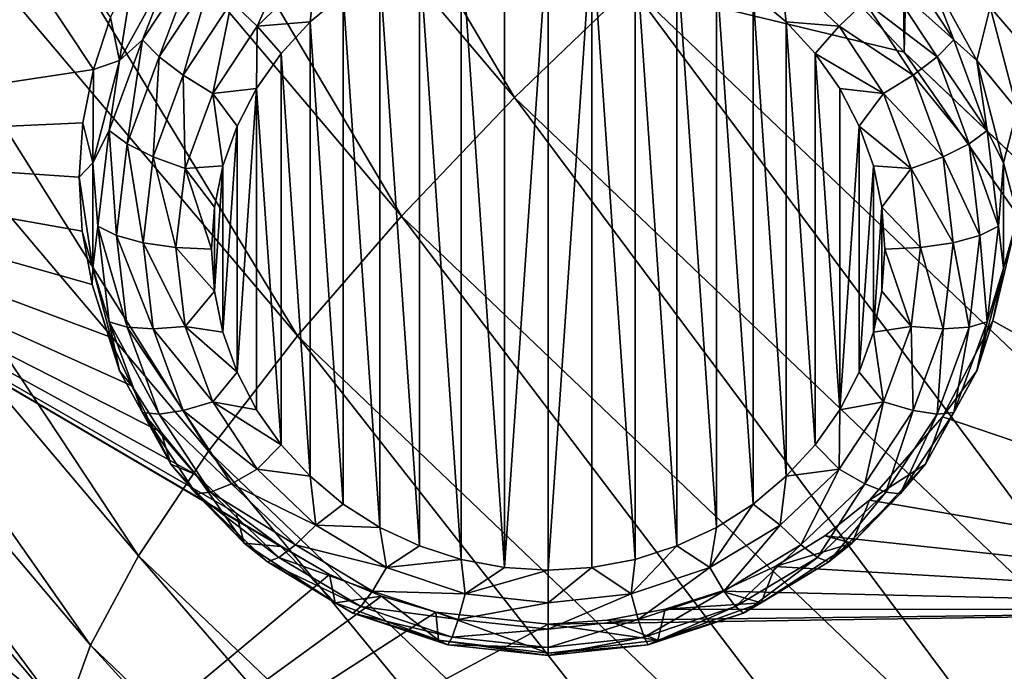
# Model space of a CAD drawing. Header units: metres. Extents: x -24 to 24, y -256 to 25.
# Tile 9 of 256: x -18.22 to -15.81, y -238.1 to -236.5. Entities that reach past the tile are written whole.
import ezdxf

# ---------------------------------------------------------------- set-up
doc = ezdxf.new("R2010")
doc.units = ezdxf.units.M
doc.layers.add('solid_DOMO_KURZ_SW0002', color=7, linetype='CONTINUOUS')

msp = doc.modelspace()

# ---------------------------------------------------------------- linework, layer by layer
at = {"layer": 'solid_DOMO_KURZ_SW0002'}
for points in [[(-15.225835, -205.751877, 168.313492), (-16.332239, -207.774078, 168.932022), (-16.053606, -236.579102, 178.019135)], [(-15.225835, -205.751877, 168.313492), (-16.053606, -236.579102, 178.019135), (-15.147498, -237.439484, 178.305847)], [(-16.332239, -207.774078, 168.932022), (-16.905218, -235.670044, 177.717178), (-16.053606, -236.579102, 178.019135)], [(-19.399998, -234.575851, 134.276413), (-17.998404, -236.493927, 134.90332), (-18.040651, -236.621124, 134.941818)], [(-19.258553, -236.806015, 134.979584), (-19.399998, -234.575851, 134.276413), (-18.040651, -236.621124, 134.941818)], [(-18.508783, -234.916382, 177.315735), (-17.008278, -236.690125, 177.904068), (-18.199543, -234.672379, 177.346405)], [(-17.008278, -236.690125, 177.904068), (-16.7241, -236.416397, 177.924423), (-18.199543, -234.672379, 177.346405)], [(-18.810259, -235.177612, 177.214996), (-17.28532, -236.980499, 177.813446), (-18.508783, -234.916382, 177.315735)], [(-17.28532, -236.980499, 177.813446), (-17.008278, -236.690125, 177.904068), (-18.508783, -234.916382, 177.315735)], [(-19.087658, -235.444443, 177.042191), (-17.540239, -237.274292, 177.649979), (-18.810259, -235.177612, 177.214996)], [(-17.540239, -237.274292, 177.649979), (-17.28532, -236.980499, 177.813446), (-18.810259, -235.177612, 177.214996)], [(-19.325464, -235.70343, 176.80246), (-17.758772, -237.556549, 177.41832), (-19.087658, -235.444443, 177.042191)], [(-17.758772, -237.556549, 177.41832), (-17.540239, -237.274292, 177.649979), (-19.087658, -235.444443, 177.042191)], [(-16.7241, -236.416397, 177.924423), (-16.053606, -236.579102, 178.019135), (-16.905218, -235.670044, 177.717178)], [(-19.511635, -235.941437, 176.507935), (-17.929857, -237.812988, 177.130188), (-19.325464, -235.70343, 176.80246)], [(-17.929857, -237.812988, 177.130188), (-17.758772, -237.556549, 177.41832), (-19.325464, -235.70343, 176.80246)], [(-19.639578, -236.147858, 176.17569), (-18.047432, -238.032318, 176.802414), (-19.511635, -235.941437, 176.507935)], [(-18.047432, -238.032318, 176.802414), (-17.929857, -237.812988, 177.130188), (-19.511635, -235.941437, 176.507935)], [(-19.639578, -236.147858, 176.17569), (-19.708748, -236.31601, 175.824768), (-18.110996, -238.207764, 176.45401)], [(-19.639578, -236.147858, 176.17569), (-18.110996, -238.207764, 176.45401), (-18.047432, -238.032318, 176.802414)], [(-14.569359, -237.944702, 135.533646), (-15.843165, -236.468597, 134.996292), (-14.895976, -236.244873, 134.997696)], [(-17.033251, -237.841919, 134.729507), (-17.139147, -236.301468, 134.243805), (-17.033249, -236.281448, 134.237488)], [(-17.033251, -237.841919, 134.729507), (-17.033249, -236.281448, 134.237488), (-16.926023, -236.274765, 134.235397)], [(-16.926023, -237.848587, 134.731613), (-17.033251, -237.841919, 134.729507), (-16.926023, -236.274765, 134.235397)], [(-16.818796, -236.281448, 134.237503), (-16.926023, -237.848587, 134.731613), (-16.926023, -236.274765, 134.235397)], [(-16.818796, -236.281448, 134.237503), (-16.8188, -237.841919, 134.729507), (-16.926023, -237.848587, 134.731613)], [(-16.818796, -236.281448, 134.237503), (-16.7129, -237.821884, 134.72319), (-16.8188, -237.841919, 134.729507)], [(-16.818796, -236.281448, 134.237503), (-16.712896, -236.301468, 134.243805), (-16.7129, -237.821884, 134.72319)], [(-17.54497, -236.306076, 134.298935), (-17.63949, -236.515121, 134.324844), (-17.702156, -236.455994, 134.346207)], [(-17.54497, -236.306076, 134.298935), (-17.494993, -236.377319, 134.281387), (-17.63949, -236.515121, 134.324844)], [(-17.139153, -237.821884, 134.72319), (-17.241417, -236.334534, 134.254227), (-17.139147, -236.301468, 134.243805)], [(-17.033251, -237.841919, 134.729507), (-17.139153, -237.821884, 134.72319), (-17.139147, -236.301468, 134.243805)], [(-16.712896, -236.301468, 134.243805), (-16.61063, -237.788834, 134.712769), (-16.7129, -237.821884, 134.72319)], [(-16.712896, -236.301468, 134.243805), (-16.610626, -236.334534, 134.254227), (-16.61063, -237.788834, 134.712769)], [(-18.110996, -238.207764, 176.45401), (-19.708748, -236.31601, 175.824768), (-18.61351, -237.792328, 175.9543)], [(-17.788584, -236.349228, 134.455597), (-17.920023, -236.548737, 134.518494), (-17.851025, -236.370407, 134.552689)], [(-17.879419, -236.590378, 134.451431), (-17.920023, -236.548737, 134.518494), (-17.788584, -236.349228, 134.455597)], [(-17.753349, -236.399033, 134.391098), (-17.879419, -236.590378, 134.451431), (-17.788584, -236.349228, 134.455597)], [(-17.241421, -237.788834, 134.712769), (-17.338263, -236.38002, 134.268585), (-17.241417, -236.334534, 134.254227)], [(-17.139153, -237.821884, 134.72319), (-17.241421, -237.788834, 134.712769), (-17.241417, -236.334534, 134.254227)], [(-16.610626, -236.334534, 134.254227), (-16.513784, -237.743332, 134.698425), (-16.61063, -237.788834, 134.712769)], [(-16.610626, -236.334534, 134.254227), (-16.513781, -236.38002, 134.268585), (-16.513784, -237.743332, 134.698425)], [(-16.0987, -236.399033, 134.391098), (-16.063463, -236.349228, 134.455597), (-15.932025, -236.548737, 134.518494)], [(-15.932025, -236.548737, 134.518494), (-16.063463, -236.349228, 134.455597), (-16.001024, -236.370407, 134.552689)], [(-17.998404, -236.493927, 134.90332), (-17.940411, -236.372375, 134.867065), (-17.976944, -236.599213, 134.624832)], [(-17.920023, -236.548737, 134.518494), (-17.976944, -236.599213, 134.624832), (-17.851025, -236.370407, 134.552689)], [(-17.940411, -236.372375, 134.867065), (-17.851025, -236.370407, 134.552689), (-17.976944, -236.599213, 134.624832)], [(-17.63949, -236.515121, 134.324844), (-17.494993, -236.377319, 134.281387), (-17.509268, -236.505066, 134.307999)], [(-17.494993, -236.377319, 134.281387), (-17.428064, -236.437195, 134.286606), (-17.509268, -236.505066, 134.307999)], [(-16.357054, -236.377319, 134.281387), (-16.342777, -236.505066, 134.307999), (-16.423981, -236.43721, 134.286606)], [(-16.357054, -236.377319, 134.281387), (-16.212559, -236.515121, 134.324844), (-16.342777, -236.505066, 134.307999)], [(-16.149891, -236.455994, 134.346207), (-16.212559, -236.515121, 134.324844), (-16.357054, -236.377319, 134.281387)], [(-15.932025, -236.548737, 134.518494), (-16.001024, -236.370407, 134.552689), (-15.875104, -236.599213, 134.624832)], [(-15.843165, -236.468597, 134.996292), (-15.875104, -236.599213, 134.624832), (-16.001024, -236.370407, 134.552689)], [(-17.820425, -236.635498, 134.402802), (-17.879419, -236.590378, 134.451431), (-17.753349, -236.399033, 134.391098)], [(-17.702156, -236.455994, 134.346207), (-17.820425, -236.635498, 134.402802), (-17.753349, -236.399033, 134.391098)], [(-17.338266, -237.743332, 134.698425), (-17.428064, -236.437195, 134.286606), (-17.338263, -236.38002, 134.268585)], [(-17.241421, -237.788834, 134.712769), (-17.338266, -237.743332, 134.698425), (-17.338263, -236.38002, 134.268585)], [(-16.513781, -236.38002, 134.268585), (-16.423983, -237.686157, 134.680405), (-16.513784, -237.743332, 134.698425)], [(-16.513781, -236.38002, 134.268585), (-16.423981, -236.43721, 134.286606), (-16.423983, -237.686157, 134.680405)], [(-16.149891, -236.455994, 134.346207), (-16.0987, -236.399033, 134.391098), (-15.972629, -236.590378, 134.451431)], [(-15.972629, -236.590378, 134.451431), (-16.0987, -236.399033, 134.391098), (-15.932025, -236.548737, 134.518494)], [(-17.008278, -236.690125, 177.904068), (-15.319321, -238.303528, 178.442566), (-16.7241, -236.416397, 177.924423)], [(-16.7241, -236.416397, 177.924423), (-15.063353, -238.002762, 178.45343), (-16.053606, -236.579102, 178.019135)], [(-15.319321, -238.303528, 178.442566), (-15.063353, -238.002762, 178.45343), (-16.7241, -236.416397, 177.924423)], [(-17.428068, -237.686157, 134.680405), (-17.509268, -236.505066, 134.307999), (-17.428064, -236.437195, 134.286606)], [(-17.338266, -237.743332, 134.698425), (-17.428068, -237.686157, 134.680405), (-17.428064, -236.437195, 134.286606)], [(-16.423981, -236.43721, 134.286606), (-16.342779, -237.618286, 134.658997), (-16.423983, -237.686157, 134.680405)], [(-16.423981, -236.43721, 134.286606), (-16.342777, -236.505066, 134.307999), (-16.342779, -237.618286, 134.658997)], [(-17.702156, -236.455994, 134.346207), (-17.748209, -236.680145, 134.376862), (-17.820425, -236.635498, 134.402802)], [(-17.702156, -236.455994, 134.346207), (-17.63949, -236.515121, 134.324844), (-17.748209, -236.680145, 134.376862)], [(-16.031622, -236.635498, 134.402802), (-16.212559, -236.515121, 134.324844), (-16.149891, -236.455994, 134.346207)], [(-16.031622, -236.635498, 134.402802), (-16.149891, -236.455994, 134.346207), (-15.972629, -236.590378, 134.451431)], [(-15.843165, -236.468597, 134.996292), (-15.776764, -236.720734, 135.077774), (-15.875104, -236.599213, 134.624832)], [(-14.569359, -237.944702, 135.533646), (-15.776764, -236.720734, 135.077774), (-15.843165, -236.468597, 134.996292)], [(-18.040651, -236.621124, 134.941818), (-17.998404, -236.493927, 134.90332), (-17.976944, -236.599213, 134.624832)], [(-17.748209, -236.680145, 134.376862), (-17.63949, -236.515121, 134.324844), (-17.64049, -236.668076, 134.359406)], [(-17.63949, -236.515121, 134.324844), (-17.580486, -236.582474, 134.332413), (-17.64049, -236.668076, 134.359406)], [(-17.63949, -236.515121, 134.324844), (-17.509268, -236.505066, 134.307999), (-17.580486, -236.582474, 134.332413)], [(-17.509272, -237.618286, 134.658997), (-17.580486, -236.582474, 134.332413), (-17.509268, -236.505066, 134.307999)], [(-17.428068, -237.686157, 134.680405), (-17.509272, -237.618286, 134.658997), (-17.509268, -236.505066, 134.307999)], [(-16.342777, -236.505066, 134.307999), (-16.271561, -237.540894, 134.634598), (-16.342779, -237.618286, 134.658997)], [(-16.342777, -236.505066, 134.307999), (-16.271559, -236.582474, 134.332413), (-16.271561, -237.540894, 134.634598)], [(-16.212559, -236.515121, 134.324844), (-16.271559, -236.582474, 134.332413), (-16.342777, -236.505066, 134.307999)], [(-16.212559, -236.515121, 134.324844), (-16.103838, -236.680145, 134.376862), (-16.271559, -236.582474, 134.332413)], [(-16.031622, -236.635498, 134.402802), (-16.103838, -236.680145, 134.376862), (-16.212559, -236.515121, 134.324844)], [(-17.920023, -236.548737, 134.518494), (-18.001619, -236.771133, 134.588623), (-17.976944, -236.599213, 134.624832)], [(-17.957682, -236.803696, 134.518692), (-18.001619, -236.771133, 134.588623), (-17.920023, -236.548737, 134.518494)], [(-17.879419, -236.590378, 134.451431), (-17.957682, -236.803696, 134.518692), (-17.920023, -236.548737, 134.518494)], [(-15.972629, -236.590378, 134.451431), (-15.932025, -236.548737, 134.518494), (-15.850429, -236.771133, 134.588623)], [(-15.850429, -236.771133, 134.588623), (-15.932025, -236.548737, 134.518494), (-15.875104, -236.599213, 134.624832)], [(-17.893845, -236.835617, 134.465897), (-17.957682, -236.803696, 134.518692), (-17.879419, -236.590378, 134.451431)], [(-17.820425, -236.635498, 134.402802), (-17.893845, -236.835617, 134.465897), (-17.879419, -236.590378, 134.451431)], [(-17.58049, -237.540878, 134.634598), (-17.64049, -236.668076, 134.359406), (-17.580486, -236.582474, 134.332413)], [(-17.509272, -237.618286, 134.658997), (-17.58049, -237.540878, 134.634598), (-17.580486, -236.582474, 134.332413)], [(-16.271559, -236.582474, 134.332413), (-16.211557, -237.455292, 134.607605), (-16.271561, -237.540894, 134.634598)], [(-16.271559, -236.582474, 134.332413), (-16.211555, -236.668076, 134.359406), (-16.211557, -237.455292, 134.607605)], [(-16.103838, -236.680145, 134.376862), (-16.211555, -236.668076, 134.359406), (-16.271559, -236.582474, 134.332413)], [(-15.063353, -238.002762, 178.45343), (-15.147498, -237.439484, 178.305847), (-16.053606, -236.579102, 178.019135)], [(-16.031622, -236.635498, 134.402802), (-15.972629, -236.590378, 134.451431), (-15.894366, -236.803696, 134.518692)], [(-15.894366, -236.803696, 134.518692), (-15.972629, -236.590378, 134.451431), (-15.850429, -236.771133, 134.588623)], [(-18.001619, -236.771133, 134.588623), (-18.041788, -236.850128, 134.703949), (-17.976944, -236.599213, 134.624832)], [(-18.040651, -236.621124, 134.941818), (-17.976944, -236.599213, 134.624832), (-18.041788, -236.850128, 134.703949)], [(-15.850429, -236.771133, 134.588623), (-15.875104, -236.599213, 134.624832), (-15.81026, -236.850128, 134.703949)], [(-15.776764, -236.720734, 135.077774), (-15.81026, -236.850128, 134.703949), (-15.875104, -236.599213, 134.624832)], [(-19.258553, -236.806015, 134.979584), (-18.040651, -236.621124, 134.941818), (-18.066534, -236.752106, 134.981979)], [(-18.066534, -236.752106, 134.981979), (-18.040651, -236.621124, 134.941818), (-18.041788, -236.850128, 134.703949)], [(-17.820425, -236.635498, 134.402802), (-17.815701, -236.864105, 134.434875), (-17.893845, -236.835617, 134.465897)], [(-17.820425, -236.635498, 134.402802), (-17.748209, -236.680145, 134.376862), (-17.815701, -236.864105, 134.434875)], [(-15.958202, -236.835617, 134.465897), (-16.103838, -236.680145, 134.376862), (-16.031622, -236.635498, 134.402802)], [(-15.958202, -236.835617, 134.465897), (-16.031622, -236.635498, 134.402802), (-15.894366, -236.803696, 134.518692)], [(-17.748209, -236.680145, 134.376862), (-17.64049, -236.668076, 134.359406), (-17.688267, -236.760422, 134.388519)], [(-17.688267, -237.36293, 134.578491), (-17.688267, -236.760422, 134.388519), (-17.64049, -236.668076, 134.359406)], [(-17.640491, -237.455292, 134.607605), (-17.688267, -237.36293, 134.578491), (-17.64049, -236.668076, 134.359406)], [(-17.58049, -237.540878, 134.634598), (-17.640491, -237.455292, 134.607605), (-17.64049, -236.668076, 134.359406)], [(-16.211555, -236.668076, 134.359406), (-16.16378, -236.760422, 134.388519), (-16.211557, -237.455292, 134.607605)], [(-16.103838, -236.680145, 134.376862), (-16.16378, -236.760422, 134.388519), (-16.211555, -236.668076, 134.359406)], [(-17.815701, -236.864105, 134.434875), (-17.748209, -236.680145, 134.376862), (-17.722986, -236.857941, 134.419266)], [(-17.748209, -236.680145, 134.376862), (-17.688267, -236.760422, 134.388519), (-17.722986, -236.857941, 134.419266)], [(-17.28532, -236.980499, 177.813446), (-15.568863, -238.620392, 178.361237), (-17.008278, -236.690125, 177.904068)], [(-15.568863, -238.620392, 178.361237), (-15.319321, -238.303528, 178.442566), (-17.008278, -236.690125, 177.904068)], [(-16.103838, -236.680145, 134.376862), (-16.036346, -236.864105, 134.434875), (-16.16378, -236.760422, 134.388519)], [(-15.958202, -236.835617, 134.465897), (-16.036346, -236.864105, 134.434875), (-16.103838, -236.680145, 134.376862)], [(-15.776764, -236.720734, 135.077774), (-15.77463, -236.981949, 135.157532), (-15.81026, -236.850128, 134.703949)], [(-19.258553, -236.806015, 134.979584), (-18.066534, -236.752106, 134.981979), (-18.075684, -236.884949, 135.023148)], [(-18.075684, -236.884949, 135.023148), (-18.066534, -236.752106, 134.981979), (-18.041788, -236.850128, 134.703949)], [(-17.722988, -237.265427, 134.547745), (-17.722986, -236.857941, 134.419266), (-17.688267, -236.760422, 134.388519)], [(-17.688267, -237.36293, 134.578491), (-17.722988, -237.265427, 134.547745), (-17.688267, -236.760422, 134.388519)], [(-16.16378, -236.760422, 134.388519), (-16.163782, -237.362946, 134.578491), (-16.211557, -237.455292, 134.607605)], [(-16.16378, -236.760422, 134.388519), (-16.129059, -236.857941, 134.419266), (-16.163782, -237.362946, 134.578491)], [(-16.036346, -236.864105, 134.434875), (-16.129059, -236.857941, 134.419266), (-16.16378, -236.760422, 134.388519)], [(-18.001619, -236.771133, 134.588623), (-18.02928, -237.005264, 134.662445), (-18.041788, -236.850128, 134.703949)], [(-17.984213, -237.028259, 134.589493), (-18.02928, -237.005264, 134.662445), (-18.001619, -236.771133, 134.588623)], [(-17.957682, -236.803696, 134.518692), (-17.984213, -237.028259, 134.589493), (-18.001619, -236.771133, 134.588623)], [(-15.894366, -236.803696, 134.518692), (-15.850429, -236.771133, 134.588623), (-15.822768, -237.005264, 134.662445)], [(-15.822768, -237.005264, 134.662445), (-15.850429, -236.771133, 134.588623), (-15.81026, -236.850128, 134.703949)], [(-19.258553, -236.806015, 134.979584), (-18.075684, -236.884949, 135.023148), (-18.067968, -237.017761, 135.064728)], [(-19.258553, -236.806015, 134.979584), (-18.067968, -237.017761, 135.064728), (-18.043501, -237.148605, 135.106094)], [(-19.258553, -236.806015, 134.979584), (-18.043501, -237.148605, 135.106094), (-18.002634, -237.275574, 135.146652)], [(-19.258553, -236.806015, 134.979584), (-18.002634, -237.275574, 135.146652), (-17.945971, -237.396774, 135.185822)], [(-19.258553, -236.806015, 134.979584), (-17.945971, -237.396774, 135.185822), (-17.874334, -237.510437, 135.223053)], [(-19.258553, -236.806015, 134.979584), (-17.874334, -237.510437, 135.223053), (-17.788757, -237.614914, 135.257858)], [(-19.258553, -236.806015, 134.979584), (-17.788757, -237.614914, 135.257858), (-17.690487, -237.708649, 135.289764)], [(-19.258553, -236.806015, 134.979584), (-17.690487, -237.708649, 135.289764), (-17.580967, -237.790237, 135.318359)], [(-19.258553, -236.806015, 134.979584), (-17.580967, -237.790237, 135.318359), (-17.461788, -237.858475, 135.343277)], [(-18.836277, -239.003677, 135.672501), (-19.258553, -236.806015, 134.979584), (-17.461788, -237.858475, 135.343277)], [(-17.918736, -237.046295, 134.532318), (-17.984213, -237.028259, 134.589493), (-17.957682, -236.803696, 134.518692)], [(-17.893845, -236.835617, 134.465897), (-17.918736, -237.046295, 134.532318), (-17.957682, -236.803696, 134.518692)], [(-15.958202, -236.835617, 134.465897), (-15.894366, -236.803696, 134.518692), (-15.867835, -237.028259, 134.589493)], [(-15.867835, -237.028259, 134.589493), (-15.894366, -236.803696, 134.518692), (-15.822768, -237.005264, 134.662445)], [(-17.893845, -236.835617, 134.465897), (-17.838581, -237.05777, 134.495926), (-17.918736, -237.046295, 134.532318)], [(-17.893845, -236.835617, 134.465897), (-17.815701, -236.864105, 134.434875), (-17.838581, -237.05777, 134.495926)], [(-15.933313, -237.046295, 134.532318), (-16.036346, -236.864105, 134.434875), (-15.958202, -236.835617, 134.465897)], [(-15.933313, -237.046295, 134.532318), (-15.958202, -236.835617, 134.465897), (-15.867835, -237.028259, 134.589493)], [(-18.075684, -236.884949, 135.023148), (-18.041788, -236.850128, 134.703949), (-18.041788, -237.108536, 134.785416)], [(-18.02928, -237.005264, 134.662445), (-18.041788, -237.108536, 134.785416), (-18.041788, -236.850128, 134.703949)], [(-17.815701, -236.864105, 134.434875), (-17.722986, -236.857941, 134.419266), (-17.744059, -236.958923, 134.451111)], [(-17.744059, -237.164444, 134.5159), (-17.744059, -236.958923, 134.451111), (-17.722986, -236.857941, 134.419266)], [(-17.722988, -237.265427, 134.547745), (-17.744059, -237.164444, 134.5159), (-17.722986, -236.857941, 134.419266)], [(-16.129059, -236.857941, 134.419266), (-16.129061, -237.265427, 134.547745), (-16.163782, -237.362946, 134.578491)], [(-16.129059, -236.857941, 134.419266), (-16.107988, -236.958923, 134.451111), (-16.129061, -237.265427, 134.547745)], [(-16.036346, -236.864105, 134.434875), (-16.107988, -236.958923, 134.451111), (-16.129059, -236.857941, 134.419266)], [(-15.822768, -237.005264, 134.662445), (-15.81026, -236.850128, 134.703949), (-15.81026, -237.108536, 134.785416)], [(-15.77463, -236.981949, 135.157532), (-15.81026, -237.108536, 134.785416), (-15.81026, -236.850128, 134.703949)], [(-18.067968, -237.017761, 135.064728), (-18.075684, -236.884949, 135.023148), (-18.041788, -237.108536, 134.785416)], [(-17.838581, -237.05777, 134.495926), (-17.815701, -236.864105, 134.434875), (-17.751125, -237.061676, 134.483505)], [(-17.815701, -236.864105, 134.434875), (-17.744059, -236.958923, 134.451111), (-17.751125, -237.061676, 134.483505)], [(-16.036346, -236.864105, 134.434875), (-16.013468, -237.05777, 134.495926), (-16.107988, -236.958923, 134.451111)], [(-15.933313, -237.046295, 134.532318), (-16.013468, -237.05777, 134.495926), (-16.036346, -236.864105, 134.434875)], [(-17.744059, -237.164444, 134.5159), (-17.751125, -237.061676, 134.483505), (-17.744059, -236.958923, 134.451111)], [(-17.540239, -237.274292, 177.649979), (-15.798476, -238.938675, 178.20636), (-17.28532, -236.980499, 177.813446)], [(-15.798476, -238.938675, 178.20636), (-15.568863, -238.620392, 178.361237), (-17.28532, -236.980499, 177.813446)], [(-16.107988, -236.958923, 134.451111), (-16.10799, -237.164444, 134.5159), (-16.129061, -237.265427, 134.547745)], [(-16.107988, -236.958923, 134.451111), (-16.100924, -237.061676, 134.483505), (-16.10799, -237.164444, 134.5159)], [(-16.013468, -237.05777, 134.495926), (-16.100924, -237.061676, 134.483505), (-16.107988, -236.958923, 134.451111)], [(-15.77463, -236.981949, 135.157532), (-15.836613, -237.236923, 135.231079), (-15.81026, -237.108536, 134.785416)], [(-14.569359, -237.944702, 135.533646), (-15.836613, -237.236923, 135.231079), (-15.77463, -236.981949, 135.157532)], [(-18.02928, -237.005264, 134.662445), (-18.001619, -237.239395, 134.736267), (-18.041788, -237.108536, 134.785416)], [(-17.957682, -237.252838, 134.660309), (-18.001619, -237.239395, 134.736267), (-18.02928, -237.005264, 134.662445)], [(-17.984213, -237.028259, 134.589493), (-17.957682, -237.252838, 134.660309), (-18.02928, -237.005264, 134.662445)], [(-15.867835, -237.028259, 134.589493), (-15.822768, -237.005264, 134.662445), (-15.850429, -237.239395, 134.736267)], [(-15.850429, -237.239395, 134.736267), (-15.822768, -237.005264, 134.662445), (-15.81026, -237.108536, 134.785416)], [(-18.043501, -237.148605, 135.106094), (-18.067968, -237.017761, 135.064728), (-18.041788, -237.108536, 134.785416)], [(-17.893845, -237.256958, 134.598755), (-17.957682, -237.252838, 134.660309), (-17.984213, -237.028259, 134.589493)], [(-17.918736, -237.046295, 134.532318), (-17.893845, -237.256958, 134.598755), (-17.984213, -237.028259, 134.589493)], [(-15.933313, -237.046295, 134.532318), (-15.867835, -237.028259, 134.589493), (-15.894366, -237.252838, 134.660309)], [(-15.894366, -237.252838, 134.660309), (-15.867835, -237.028259, 134.589493), (-15.850429, -237.239395, 134.736267)], [(-17.918736, -237.046295, 134.532318), (-17.838581, -237.05777, 134.495926), (-17.815701, -237.251434, 134.556992)], [(-17.918736, -237.046295, 134.532318), (-17.815701, -237.251434, 134.556992), (-17.893845, -237.256958, 134.598755)], [(-15.958202, -237.256958, 134.598755), (-16.013468, -237.05777, 134.495926), (-15.933313, -237.046295, 134.532318)], [(-15.958202, -237.256958, 134.598755), (-15.933313, -237.046295, 134.532318), (-15.894366, -237.252838, 134.660309)], [(-17.838581, -237.05777, 134.495926), (-17.751125, -237.061676, 134.483505), (-17.744059, -237.164444, 134.5159)], [(-17.815701, -237.251434, 134.556992), (-17.838581, -237.05777, 134.495926), (-17.744059, -237.164444, 134.5159)], [(-16.036346, -237.251434, 134.556992), (-16.10799, -237.164444, 134.5159), (-16.100924, -237.061676, 134.483505)], [(-16.013468, -237.05777, 134.495926), (-16.036346, -237.251434, 134.556992), (-16.100924, -237.061676, 134.483505)], [(-15.958202, -237.256958, 134.598755), (-16.036346, -237.251434, 134.556992), (-16.013468, -237.05777, 134.495926)], [(-18.043501, -237.148605, 135.106094), (-18.041788, -237.108536, 134.785416), (-17.976944, -237.359451, 134.864532)], [(-18.001619, -237.239395, 134.736267), (-17.976944, -237.359451, 134.864532), (-18.041788, -237.108536, 134.785416)], [(-15.850429, -237.239395, 134.736267), (-15.81026, -237.108536, 134.785416), (-15.875104, -237.359451, 134.864532)], [(-15.836613, -237.236923, 135.231079), (-15.875104, -237.359451, 134.864532), (-15.81026, -237.108536, 134.785416)], [(-18.002634, -237.275574, 135.146652), (-18.043501, -237.148605, 135.106094), (-17.976944, -237.359451, 134.864532)], [(-17.815701, -237.251434, 134.556992), (-17.744059, -237.164444, 134.5159), (-17.722988, -237.265427, 134.547745)], [(-16.036346, -237.251434, 134.556992), (-16.129061, -237.265427, 134.547745), (-16.10799, -237.164444, 134.5159)], [(-18.001619, -237.239395, 134.736267), (-17.920023, -237.461792, 134.806381), (-17.976944, -237.359451, 134.864532)], [(-17.879419, -237.466141, 134.727554), (-17.920023, -237.461792, 134.806381), (-18.001619, -237.239395, 134.736267)], [(-17.957682, -237.252838, 134.660309), (-17.879419, -237.466141, 134.727554), (-18.001619, -237.239395, 134.736267)], [(-15.836613, -237.236923, 135.231079), (-15.959389, -237.472321, 135.294983), (-15.875104, -237.359451, 134.864532)], [(-14.569359, -237.944702, 135.533646), (-15.959389, -237.472321, 135.294983), (-15.836613, -237.236923, 135.231079)], [(-15.932025, -237.461792, 134.806381), (-15.850429, -237.239395, 134.736267), (-15.875104, -237.359451, 134.864532)], [(-15.894366, -237.252838, 134.660309), (-15.850429, -237.239395, 134.736267), (-15.932025, -237.461792, 134.806381)], [(-17.820425, -237.457077, 134.66185), (-17.879419, -237.466141, 134.727554), (-17.957682, -237.252838, 134.660309)], [(-17.893845, -237.256958, 134.598755), (-17.820425, -237.457077, 134.66185), (-17.957682, -237.252838, 134.660309)], [(-17.893845, -237.256958, 134.598755), (-17.815701, -237.251434, 134.556992), (-17.748209, -237.435379, 134.61499)], [(-17.893845, -237.256958, 134.598755), (-17.748209, -237.435379, 134.61499), (-17.820425, -237.457077, 134.66185)], [(-17.815701, -237.251434, 134.556992), (-17.722988, -237.265427, 134.547745), (-17.688267, -237.36293, 134.578491)], [(-17.748209, -237.435379, 134.61499), (-17.815701, -237.251434, 134.556992), (-17.688267, -237.36293, 134.578491)], [(-16.103838, -237.435379, 134.61499), (-16.163782, -237.362946, 134.578491), (-16.129061, -237.265427, 134.547745)], [(-16.036346, -237.251434, 134.556992), (-16.103838, -237.435379, 134.61499), (-16.129061, -237.265427, 134.547745)], [(-16.031622, -237.457077, 134.66185), (-16.103838, -237.435379, 134.61499), (-16.036346, -237.251434, 134.556992)], [(-16.031622, -237.457077, 134.66185), (-16.036346, -237.251434, 134.556992), (-15.958202, -237.256958, 134.598755)], [(-16.031622, -237.457077, 134.66185), (-15.958202, -237.256958, 134.598755), (-15.972629, -237.466141, 134.727554)], [(-15.972629, -237.466141, 134.727554), (-15.894366, -237.252838, 134.660309), (-15.932025, -237.461792, 134.806381)], [(-15.958202, -237.256958, 134.598755), (-15.894366, -237.252838, 134.660309), (-15.972629, -237.466141, 134.727554)], [(-17.945971, -237.396774, 135.185822), (-18.002634, -237.275574, 135.146652), (-17.976944, -237.359451, 134.864532)], [(-17.758772, -237.556549, 177.41832), (-15.995316, -239.242096, 177.982132), (-17.540239, -237.274292, 177.649979)], [(-15.995316, -239.242096, 177.982132), (-15.798476, -238.938675, 178.20636), (-17.540239, -237.274292, 177.649979)], [(-17.920023, -237.461792, 134.806381), (-17.851025, -237.588257, 134.936676), (-17.976944, -237.359451, 134.864532)], [(-17.945971, -237.396774, 135.185822), (-17.976944, -237.359451, 134.864532), (-17.851025, -237.588257, 134.936676)], [(-17.748209, -237.435379, 134.61499), (-17.688267, -237.36293, 134.578491), (-17.640491, -237.455292, 134.607605)], [(-16.103838, -237.435379, 134.61499), (-16.211557, -237.455292, 134.607605), (-16.163782, -237.362946, 134.578491)], [(-15.932025, -237.461792, 134.806381), (-15.875104, -237.359451, 134.864532), (-16.001024, -237.588257, 134.936676)], [(-15.959389, -237.472321, 135.294983), (-16.001024, -237.588257, 134.936676), (-15.875104, -237.359451, 134.864532)], [(-17.874334, -237.510437, 135.223053), (-17.945971, -237.396774, 135.185822), (-17.851025, -237.588257, 134.936676)], [(-17.820425, -237.457077, 134.66185), (-17.748209, -237.435379, 134.61499), (-17.63949, -237.600403, 134.667023)], [(-17.748209, -237.435379, 134.61499), (-17.640491, -237.455292, 134.607605), (-17.58049, -237.540878, 134.634598)], [(-17.63949, -237.600403, 134.667023), (-17.748209, -237.435379, 134.61499), (-17.58049, -237.540878, 134.634598)], [(-16.103838, -237.435379, 134.61499), (-16.212559, -237.600403, 134.667023), (-16.211557, -237.455292, 134.607605)], [(-16.149891, -237.636581, 134.718445), (-16.212559, -237.600403, 134.667023), (-16.103838, -237.435379, 134.61499)], [(-16.149891, -237.636581, 134.718445), (-16.103838, -237.435379, 134.61499), (-16.031622, -237.457077, 134.66185)], [(-17.920023, -237.461792, 134.806381), (-17.788584, -237.661301, 134.869278), (-17.851025, -237.588257, 134.936676)], [(-17.753349, -237.657501, 134.787888), (-17.788584, -237.661301, 134.869278), (-17.920023, -237.461792, 134.806381)], [(-17.879419, -237.466141, 134.727554), (-17.753349, -237.657501, 134.787888), (-17.920023, -237.461792, 134.806381)], [(-17.820425, -237.457077, 134.66185), (-17.702156, -237.636581, 134.718445), (-17.879419, -237.466141, 134.727554)], [(-17.820425, -237.457077, 134.66185), (-17.63949, -237.600403, 134.667023), (-17.702156, -237.636581, 134.718445)], [(-16.212559, -237.600403, 134.667023), (-16.271561, -237.540894, 134.634598), (-16.211557, -237.455292, 134.607605)], [(-16.149891, -237.636581, 134.718445), (-16.031622, -237.457077, 134.66185), (-16.0987, -237.657501, 134.787888)], [(-16.031622, -237.457077, 134.66185), (-15.972629, -237.466141, 134.727554), (-16.0987, -237.657501, 134.787888)], [(-16.063463, -237.661301, 134.869278), (-15.932025, -237.461792, 134.806381), (-16.001024, -237.588257, 134.936676)], [(-15.972629, -237.466141, 134.727554), (-15.932025, -237.461792, 134.806381), (-16.063463, -237.661301, 134.869278)], [(-17.702156, -237.636581, 134.718445), (-17.753349, -237.657501, 134.787888), (-17.879419, -237.466141, 134.727554)], [(-15.959389, -237.472321, 135.294983), (-16.13872, -237.676834, 135.346634), (-16.001024, -237.588257, 134.936676)], [(-14.569359, -237.944702, 135.533646), (-16.13872, -237.676834, 135.346634), (-15.959389, -237.472321, 135.294983)], [(-16.0987, -237.657501, 134.787888), (-15.972629, -237.466141, 134.727554), (-16.063463, -237.661301, 134.869278)], [(-17.788757, -237.614914, 135.257858), (-17.874334, -237.510437, 135.223053), (-17.851025, -237.588257, 134.936676)], [(-17.929857, -237.812988, 177.130188), (-16.149416, -239.515274, 177.69986), (-17.758772, -237.556549, 177.41832)], [(-16.149416, -239.515274, 177.69986), (-15.995316, -239.242096, 177.982132), (-17.758772, -237.556549, 177.41832)], [(-17.63949, -237.600403, 134.667023), (-17.58049, -237.540878, 134.634598), (-17.509272, -237.618286, 134.658997)], [(-16.212559, -237.600403, 134.667023), (-16.342779, -237.618286, 134.658997), (-16.271561, -237.540894, 134.634598)], [(-17.788584, -237.661301, 134.869278), (-17.671347, -237.781693, 134.997665), (-17.851025, -237.588257, 134.936676)], [(-17.788757, -237.614914, 135.257858), (-17.851025, -237.588257, 134.936676), (-17.671347, -237.781693, 134.997665)], [(-17.702156, -237.636581, 134.718445), (-17.63949, -237.600403, 134.667023), (-17.494993, -237.738205, 134.71048)], [(-17.494993, -237.738205, 134.71048), (-17.63949, -237.600403, 134.667023), (-17.509272, -237.618286, 134.658997)], [(-16.212559, -237.600403, 134.667023), (-16.357054, -237.738205, 134.71048), (-16.342779, -237.618286, 134.658997)], [(-16.307079, -237.786499, 134.765717), (-16.357054, -237.738205, 134.71048), (-16.212559, -237.600403, 134.667023)], [(-16.307079, -237.786499, 134.765717), (-16.212559, -237.600403, 134.667023), (-16.149891, -237.636581, 134.718445)], [(-16.063463, -237.661301, 134.869278), (-16.001024, -237.588257, 134.936676), (-16.1807, -237.781693, 134.997665)], [(-16.13872, -237.676834, 135.346634), (-16.1807, -237.781693, 134.997665), (-16.001024, -237.588257, 134.936676)], [(-17.690487, -237.708649, 135.289764), (-17.788757, -237.614914, 135.257858), (-17.671347, -237.781693, 134.997665)], [(-17.494993, -237.738205, 134.71048), (-17.509272, -237.618286, 134.658997), (-17.428068, -237.686157, 134.680405)], [(-16.357054, -237.738205, 134.71048), (-16.423983, -237.686157, 134.680405), (-16.342779, -237.618286, 134.658997)], [(-17.753349, -237.657501, 134.787888), (-17.585794, -237.817291, 134.838272), (-17.788584, -237.661301, 134.869278)], [(-17.702156, -237.636581, 134.718445), (-17.54497, -237.786499, 134.765717), (-17.753349, -237.657501, 134.787888)], [(-17.54497, -237.786499, 134.765717), (-17.585794, -237.817291, 134.838272), (-17.753349, -237.657501, 134.787888)], [(-17.702156, -237.636581, 134.718445), (-17.494993, -237.738205, 134.71048), (-17.54497, -237.786499, 134.765717)], [(-16.307079, -237.786499, 134.765717), (-16.149891, -237.636581, 134.718445), (-16.266254, -237.817291, 134.838272)], [(-16.149891, -237.636581, 134.718445), (-16.0987, -237.657501, 134.787888), (-16.266254, -237.817291, 134.838272)], [(-16.266254, -237.817291, 134.838272), (-16.0987, -237.657501, 134.787888), (-16.238155, -237.827896, 134.921814)], [(-16.0987, -237.657501, 134.787888), (-16.063463, -237.661301, 134.869278), (-16.238155, -237.827896, 134.921814)], [(-17.788584, -237.661301, 134.869278), (-17.613894, -237.827896, 134.921814), (-17.671347, -237.781693, 134.997665)], [(-17.585794, -237.817291, 134.838272), (-17.613894, -237.827896, 134.921814), (-17.788584, -237.661301, 134.869278)], [(-16.13872, -237.676834, 135.346634), (-16.248295, -237.764053, 135.367111), (-16.1807, -237.781693, 134.997665)], [(-14.569359, -237.944702, 135.533646), (-16.248295, -237.764053, 135.367111), (-16.13872, -237.676834, 135.346634)], [(-16.238155, -237.827896, 134.921814), (-16.063463, -237.661301, 134.869278), (-16.1807, -237.781693, 134.997665)], [(-17.494993, -237.738205, 134.71048), (-17.428068, -237.686157, 134.680405), (-17.338266, -237.743332, 134.698425)], [(-16.530081, -237.841888, 134.743164), (-16.513784, -237.743332, 134.698425), (-16.423983, -237.686157, 134.680405)], [(-16.357054, -237.738205, 134.71048), (-16.530081, -237.841888, 134.743164), (-16.423983, -237.686157, 134.680405)], [(-17.580967, -237.790237, 135.318359), (-17.690487, -237.708649, 135.289764), (-17.671347, -237.781693, 134.997665)], [(-17.54497, -237.786499, 134.765717), (-17.494993, -237.738205, 134.71048), (-17.321968, -237.841888, 134.743164)], [(-17.321968, -237.841888, 134.743164), (-17.494993, -237.738205, 134.71048), (-17.338266, -237.743332, 134.698425)], [(-17.321968, -237.841888, 134.743164), (-17.338266, -237.743332, 134.698425), (-17.241421, -237.788834, 134.712769)], [(-16.530081, -237.841888, 134.743164), (-16.61063, -237.788834, 134.712769), (-16.513784, -237.743332, 134.698425)], [(-16.495302, -237.899292, 134.80127), (-16.530081, -237.841888, 134.743164), (-16.357054, -237.738205, 134.71048)], [(-16.495302, -237.899292, 134.80127), (-16.357054, -237.738205, 134.71048), (-16.307079, -237.786499, 134.765717)], [(-16.248295, -237.764053, 135.367111), (-16.369944, -237.838943, 135.383469), (-16.1807, -237.781693, 134.997665)], [(-14.569359, -237.944702, 135.533646), (-16.369944, -237.838943, 135.383469), (-16.248295, -237.764053, 135.367111)], [(-18.61351, -237.792328, 175.9543), (-19.254427, -246.308563, 144.734161), (-17.460114, -248.347977, 145.377182)], [(-17.674232, -238.795853, 176.286011), (-18.61351, -237.792328, 175.9543), (-17.460114, -248.347977, 145.377182)], [(-18.110996, -238.207764, 176.45401), (-18.61351, -237.792328, 175.9543), (-17.674232, -238.795853, 176.286011)], [(-17.613894, -237.827896, 134.921814), (-17.448353, -237.928482, 135.043945), (-17.671347, -237.781693, 134.997665)], [(-17.580967, -237.790237, 135.318359), (-17.671347, -237.781693, 134.997665), (-17.448353, -237.928482, 135.043945)], [(-17.54497, -237.786499, 134.765717), (-17.356745, -237.899292, 134.80127), (-17.585794, -237.817291, 134.838272)], [(-17.461788, -237.858475, 135.343277), (-17.580967, -237.790237, 135.318359), (-17.448353, -237.928482, 135.043945)], [(-17.54497, -237.786499, 134.765717), (-17.321968, -237.841888, 134.743164), (-17.356745, -237.899292, 134.80127)], [(-17.321968, -237.841888, 134.743164), (-17.241421, -237.788834, 134.712769), (-17.139153, -237.821884, 134.72319)], [(-16.722961, -237.906265, 134.763458), (-16.7129, -237.821884, 134.72319), (-16.61063, -237.788834, 134.712769)], [(-16.530081, -237.841888, 134.743164), (-16.722961, -237.906265, 134.763458), (-16.61063, -237.788834, 134.712769)], [(-16.495302, -237.899292, 134.80127), (-16.307079, -237.786499, 134.765717), (-16.466892, -237.937531, 134.87619)], [(-16.307079, -237.786499, 134.765717), (-16.266254, -237.817291, 134.838272), (-16.466892, -237.937531, 134.87619)], [(-16.238155, -237.827896, 134.921814), (-16.1807, -237.781693, 134.997665), (-16.403694, -237.928482, 135.043945)], [(-16.369944, -237.838943, 135.383469), (-16.403694, -237.928482, 135.043945), (-16.1807, -237.781693, 134.997665)], [(-18.047432, -238.032318, 176.802414), (-16.25532, -239.746353, 177.376205), (-17.929857, -237.812988, 177.130188)], [(-16.25532, -239.746353, 177.376205), (-16.149416, -239.515274, 177.69986), (-17.929857, -237.812988, 177.130188)], [(-17.585794, -237.817291, 134.838272), (-17.385155, -237.937531, 134.87619), (-17.613894, -237.827896, 134.921814)], [(-17.356745, -237.899292, 134.80127), (-17.385155, -237.937531, 134.87619), (-17.585794, -237.817291, 134.838272)], [(-17.129087, -237.906265, 134.763458), (-17.321968, -237.841888, 134.743164), (-17.139153, -237.821884, 134.72319)], [(-17.129087, -237.906265, 134.763458), (-17.139153, -237.821884, 134.72319), (-17.033251, -237.841919, 134.729507)], [(-16.722961, -237.906265, 134.763458), (-16.8188, -237.841919, 134.729507), (-16.7129, -237.821884, 134.72319)], [(-16.466892, -237.937531, 134.87619), (-16.266254, -237.817291, 134.838272), (-16.44734, -237.953262, 134.961334)], [(-16.266254, -237.817291, 134.838272), (-16.238155, -237.827896, 134.921814), (-16.44734, -237.953262, 134.961334)], [(-17.613894, -237.827896, 134.921814), (-17.404709, -237.953262, 134.961334), (-17.448353, -237.928482, 135.043945)], [(-17.385155, -237.937531, 134.87619), (-17.404709, -237.953262, 134.961334), (-17.613894, -237.827896, 134.921814)], [(-17.356745, -237.899292, 134.80127), (-17.321968, -237.841888, 134.743164), (-17.129087, -237.906265, 134.763458)], [(-17.129087, -237.906265, 134.763458), (-17.033251, -237.841919, 134.729507), (-16.926023, -237.848587, 134.731613)], [(-17.129087, -237.906265, 134.763458), (-16.926023, -237.848587, 134.731613), (-16.926023, -237.928085, 134.77034)], [(-16.926023, -237.928085, 134.77034), (-16.926023, -237.848587, 134.731613), (-16.8188, -237.841919, 134.729507)], [(-16.722961, -237.906265, 134.763458), (-16.926023, -237.928085, 134.77034), (-16.8188, -237.841919, 134.729507)], [(-16.705126, -237.969315, 134.823349), (-16.722961, -237.906265, 134.763458), (-16.530081, -237.841888, 134.743164)], [(-16.705126, -237.969315, 134.823349), (-16.530081, -237.841888, 134.743164), (-16.495302, -237.899292, 134.80127)], [(-16.369944, -237.838943, 135.383469), (-16.501196, -237.899277, 135.395233), (-16.403694, -237.928482, 135.043945)], [(-14.569359, -237.944702, 135.533646), (-16.501196, -237.899277, 135.395233), (-16.369944, -237.838943, 135.383469)], [(-16.44734, -237.953262, 134.961334), (-16.238155, -237.827896, 134.921814), (-16.403694, -237.928482, 135.043945)], [(-18.836277, -239.003677, 135.672501), (-17.461788, -237.858475, 135.343277), (-17.3347, -237.912338, 135.364212)], [(-17.3347, -237.912338, 135.364212), (-17.461788, -237.858475, 135.343277), (-17.448353, -237.928482, 135.043945)], [(-17.356745, -237.899292, 134.80127), (-17.146923, -237.969315, 134.823349), (-17.385155, -237.937531, 134.87619)], [(-17.356745, -237.899292, 134.80127), (-17.129087, -237.906265, 134.763458), (-17.146923, -237.969315, 134.823349)], [(-16.705126, -237.969315, 134.823349), (-16.495302, -237.899292, 134.80127), (-16.690556, -238.012177, 134.899719)], [(-16.495302, -237.899292, 134.80127), (-16.466892, -237.937531, 134.87619), (-16.690556, -238.012177, 134.899719)], [(-16.501196, -237.899277, 135.395233), (-16.639126, -237.943466, 135.402115), (-16.403694, -237.928482, 135.043945)], [(-14.569359, -237.944702, 135.533646), (-16.639126, -237.943466, 135.402115), (-16.501196, -237.899277, 135.395233)], [(-18.836277, -239.003677, 135.672501), (-17.3347, -237.912338, 135.364212), (-17.201473, -237.951035, 135.38092)], [(-17.3347, -237.912338, 135.364212), (-17.448353, -237.928482, 135.043945), (-17.195005, -238.020126, 135.072845)], [(-17.201473, -237.951035, 135.38092), (-17.3347, -237.912338, 135.364212), (-17.195005, -238.020126, 135.072845)], [(-17.146923, -237.969315, 134.823349), (-17.129087, -237.906265, 134.763458), (-16.926023, -237.928085, 134.77034)], [(-16.926023, -237.993057, 134.830841), (-16.926023, -237.928085, 134.77034), (-16.722961, -237.906265, 134.763458)], [(-16.705126, -237.969315, 134.823349), (-16.926023, -237.993057, 134.830841), (-16.722961, -237.906265, 134.763458)], [(-18.836277, -239.003677, 135.672501), (-16.926023, -237.980728, 135.400864), (-14.569359, -237.944702, 135.533646)], [(-18.836277, -239.003677, 135.672501), (-14.569359, -237.944702, 135.533646), (-14.03029, -239.594589, 136.053848)], [(-17.404709, -237.953262, 134.961334), (-17.195005, -238.020126, 135.072845), (-17.448353, -237.928482, 135.043945)], [(-17.385155, -237.937531, 134.87619), (-17.161493, -238.012177, 134.899719), (-17.404709, -237.953262, 134.961334)], [(-17.146923, -237.969315, 134.823349), (-17.161493, -238.012177, 134.899719), (-17.385155, -237.937531, 134.87619)], [(-17.146923, -237.969315, 134.823349), (-16.926023, -237.928085, 134.77034), (-16.926023, -237.993057, 134.830841)], [(-14.569359, -237.944702, 135.533646), (-16.926023, -237.980728, 135.400864), (-16.781487, -237.970749, 135.404007)], [(-16.639126, -237.943466, 135.402115), (-16.781487, -237.970749, 135.404007), (-16.657043, -238.020126, 135.072845)], [(-14.569359, -237.944702, 135.533646), (-16.781487, -237.970749, 135.404007), (-16.639126, -237.943466, 135.402115)], [(-16.690556, -238.012177, 134.899719), (-16.466892, -237.937531, 134.87619), (-16.680527, -238.031082, 134.98587)], [(-16.466892, -237.937531, 134.87619), (-16.44734, -237.953262, 134.961334), (-16.680527, -238.031082, 134.98587)], [(-16.44734, -237.953262, 134.961334), (-16.403694, -237.928482, 135.043945), (-16.657043, -238.020126, 135.072845)], [(-16.639126, -237.943466, 135.402115), (-16.657043, -238.020126, 135.072845), (-16.403694, -237.928482, 135.043945)], [(-18.836277, -239.003677, 135.672501), (-17.201473, -237.951035, 135.38092), (-16.926023, -237.980728, 135.400864)], [(-17.404709, -237.953262, 134.961334), (-17.171522, -238.031082, 134.98587), (-17.195005, -238.020126, 135.072845)], [(-17.161493, -238.012177, 134.899719), (-17.171522, -238.031082, 134.98587), (-17.404709, -237.953262, 134.961334)], [(-17.201473, -237.951035, 135.38092), (-17.195005, -238.020126, 135.072845), (-16.926023, -238.05127, 135.082657)], [(-16.926023, -237.980728, 135.400864), (-17.201473, -237.951035, 135.38092), (-16.926023, -238.05127, 135.082657)], [(-17.146923, -237.969315, 134.823349), (-16.926023, -237.993057, 134.830841), (-17.161493, -238.012177, 134.899719)], [(-16.705126, -237.969315, 134.823349), (-16.690556, -238.012177, 134.899719), (-16.926023, -238.037476, 134.9077)], [(-16.705126, -237.969315, 134.823349), (-16.926023, -238.037476, 134.9077), (-16.926023, -237.993057, 134.830841)], [(-16.781487, -237.970749, 135.404007), (-16.926023, -237.980728, 135.400864), (-16.657043, -238.020126, 135.072845)], [(-16.680527, -238.031082, 134.98587), (-16.44734, -237.953262, 134.961334), (-16.657043, -238.020126, 135.072845)], [(-17.161493, -238.012177, 134.899719), (-16.926023, -237.993057, 134.830841), (-16.926023, -238.037476, 134.9077)], [(-16.926023, -237.980728, 135.400864), (-16.926023, -238.05127, 135.082657), (-16.657043, -238.020126, 135.072845)], [(-17.195005, -238.020126, 135.072845), (-16.926023, -238.057465, 134.994186), (-16.926023, -238.05127, 135.082657)], [(-17.171522, -238.031082, 134.98587), (-16.926023, -238.057465, 134.994186), (-17.195005, -238.020126, 135.072845)], [(-17.161493, -238.012177, 134.899719), (-16.926023, -238.037476, 134.9077), (-17.171522, -238.031082, 134.98587)], [(-16.690556, -238.012177, 134.899719), (-16.680527, -238.031082, 134.98587), (-16.926023, -238.057465, 134.994186)], [(-16.690556, -238.012177, 134.899719), (-16.926023, -238.057465, 134.994186), (-16.926023, -238.037476, 134.9077)], [(-16.680527, -238.031082, 134.98587), (-16.657043, -238.020126, 135.072845), (-16.926023, -238.05127, 135.082657)], [(-18.047432, -238.032318, 176.802414), (-18.110996, -238.207764, 176.45401), (-16.312574, -239.928436, 177.030121)], [(-18.047432, -238.032318, 176.802414), (-16.312574, -239.928436, 177.030121), (-16.25532, -239.746353, 177.376205)], [(-17.171522, -238.031082, 134.98587), (-16.926023, -238.037476, 134.9077), (-16.926023, -238.057465, 134.994186)], [(-16.926023, -238.057465, 134.994186), (-16.680527, -238.031082, 134.98587), (-16.926023, -238.05127, 135.082657)]]:
    msp.add_3dface(points, dxfattribs=at)

doc.saveas('drawing.dxf')
